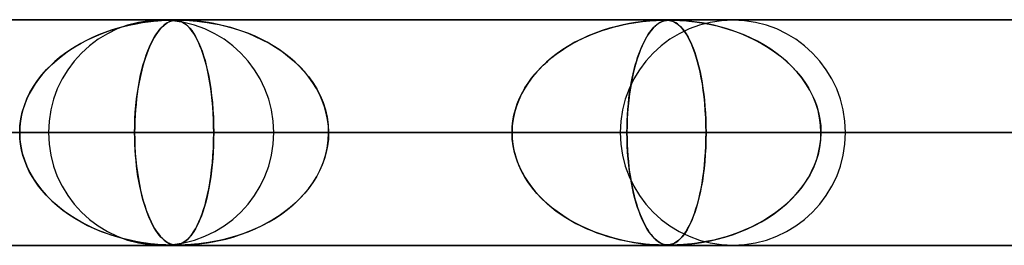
# Model space of a CAD drawing. Header units: millimetres. Extents: x -625 to 625, y -732 to 732.
# Tile 23 of 31: x 146 to 189, y 721 to 732. Entities that reach past the tile are written whole.
import ezdxf

# ---------------------------------------------------------------- set-up
doc = ezdxf.new("R2010")
doc.units = ezdxf.units.MM
doc.layers.add('HIDDEN', color=7, linetype='Continuous')
doc.layers.add('THICK', color=7, linetype='Continuous')

msp = doc.modelspace()

# ---------------------------------------------------------------- linework, layer by layer
at = {"layer": 'HIDDEN'}
for p, q in [((431.662, 731.49), (0, 731.49)), ((0, 731.49), (431.662, 731.49)), ((414.007, 731.48), (0.316, 731.48)), ((151.065, 731.359), (150.829, 731.317)), ((150.841, 731.319), (151.121, 731.368)), ((151.282, 731.392), (151.065, 731.359)), ((151.121, 731.368), (151.377, 731.405)), ((151.479, 731.418), (151.282, 731.392)), ((151.377, 731.405), (151.605, 731.432)), ((151.655, 731.437), (151.479, 731.418)), ((151.605, 731.432), (151.804, 731.451)), ((151.809, 731.451), (151.655, 731.437)), ((151.804, 731.451), (151.973, 731.463)), ((151.941, 731.461), (151.809, 731.451)), ((152.056, 731.468), (151.941, 731.461)), ((151.973, 731.463), (152.118, 731.471)), ((152.155, 731.473), (152.056, 731.468)), ((152.118, 731.471), (152.241, 731.477)), ((152.24, 731.477), (152.155, 731.473)), ((152.223, 731.359), (152.158, 731.317)), ((152.161, 731.319), (152.239, 731.368)), ((152.284, 731.392), (152.223, 731.359)), ((152.239, 731.368), (152.311, 731.405)), ((152.312, 731.479), (152.24, 731.477)), ((152.241, 731.477), (152.343, 731.479)), ((152.341, 731.418), (152.284, 731.392)), ((152.311, 731.405), (152.379, 731.432)), ((152.373, 731.48), (152.312, 731.479)), ((152.394, 731.437), (152.341, 731.418)), ((152.343, 731.479), (152.427, 731.48)), ((152.427, 731.48), (152.373, 731.48)), ((152.379, 731.432), (152.441, 731.451)), ((152.442, 731.451), (152.394, 731.437)), ((152.475, 731.48), (152.427, 731.48)), ((152.427, 731.48), (152.497, 731.479)), ((152.441, 731.451), (152.498, 731.463)), ((152.487, 731.461), (152.442, 731.451)), ((152.519, 731.479), (152.475, 731.48)), ((152.53, 731.468), (152.487, 731.461)), ((152.497, 731.479), (152.56, 731.477)), ((152.498, 731.463), (152.556, 731.471)), ((152.56, 731.477), (152.519, 731.479)), ((152.572, 731.473), (152.53, 731.468)), ((152.556, 731.471), (152.615, 731.477)), ((152.602, 731.473), (152.56, 731.477)), ((152.56, 731.477), (152.62, 731.471)), ((152.614, 731.477), (152.572, 731.473)), ((152.647, 731.468), (152.602, 731.473)), ((152.656, 731.479), (152.614, 731.477)), ((152.615, 731.477), (152.678, 731.479)), ((152.62, 731.471), (152.678, 731.463)), ((152.698, 731.459), (152.647, 731.468)), ((152.7, 731.48), (152.656, 731.479)), ((152.678, 731.479), (152.749, 731.48)), ((152.678, 731.463), (152.733, 731.451)), ((152.753, 731.445), (152.698, 731.459)), ((152.748, 731.48), (152.7, 731.48)), ((152.733, 731.451), (152.788, 731.434)), ((152.802, 731.48), (152.748, 731.48)), ((152.749, 731.48), (152.831, 731.479)), ((152.811, 731.426), (152.753, 731.445)), ((152.788, 731.434), (152.848, 731.411)), ((152.863, 731.479), (152.802, 731.48)), ((152.871, 731.4), (152.811, 731.426)), ((152.831, 731.479), (152.932, 731.477)), ((152.848, 731.411), (152.913, 731.378)), ((152.932, 731.477), (152.863, 731.479)), ((152.933, 731.367), (152.871, 731.4)), ((152.913, 731.378), (152.983, 731.335)), ((152.932, 731.477), (153.059, 731.471)), ((153.017, 731.473), (152.932, 731.477)), ((152.996, 731.326), (152.933, 731.367)), ((153.125, 731.468), (153.017, 731.473)), ((153.059, 731.471), (153.208, 731.463)), ((153.265, 731.459), (153.125, 731.468)), ((153.208, 731.463), (153.37, 731.451)), ((153.433, 731.445), (153.265, 731.459)), ((153.37, 731.451), (153.545, 731.434)), ((153.622, 731.426), (153.433, 731.445)), ((153.545, 731.434), (153.75, 731.411)), ((153.83, 731.4), (153.622, 731.426)), ((153.75, 731.411), (153.983, 731.378)), ((154.053, 731.367), (153.83, 731.4)), ((153.983, 731.378), (154.241, 731.335)), ((154.289, 731.326), (154.053, 731.367)), ((172.678, 731.326), (172.889, 731.363)), ((172.959, 731.374), (172.7, 731.33)), ((172.889, 731.363), (173.085, 731.393)), ((173.195, 731.408), (172.959, 731.374)), ((173.085, 731.393), (173.266, 731.416)), ((173.405, 731.432), (173.195, 731.408)), ((173.266, 731.416), (173.433, 731.435)), ((173.585, 731.449), (173.405, 731.432)), ((173.433, 731.435), (173.59, 731.45)), ((173.74, 731.461), (173.585, 731.449)), ((173.59, 731.45), (173.737, 731.461)), ((173.737, 731.461), (173.87, 731.469)), ((173.872, 731.469), (173.74, 731.461)), ((173.87, 731.469), (173.986, 731.475)), ((173.984, 731.475), (173.872, 731.469)), ((173.971, 731.326), (174.029, 731.363)), ((174.049, 731.374), (173.977, 731.33)), ((174.078, 731.478), (173.984, 731.475)), ((173.986, 731.475), (174.081, 731.478)), ((174.029, 731.363), (174.084, 731.393)), ((174.116, 731.408), (174.049, 731.374)), ((174.157, 731.479), (174.078, 731.478)), ((174.081, 731.478), (174.16, 731.48)), ((174.084, 731.393), (174.136, 731.416)), ((174.177, 731.432), (174.116, 731.408)), ((174.136, 731.416), (174.186, 731.435)), ((174.225, 731.48), (174.157, 731.479)), ((174.16, 731.48), (174.226, 731.48)), ((174.234, 731.449), (174.177, 731.432)), ((174.186, 731.435), (174.235, 731.45)), ((174.286, 731.48), (174.225, 731.48)), ((174.226, 731.48), (174.229, 731.48)), ((174.229, 731.48), (174.233, 731.48)), ((174.233, 731.48), (174.236, 731.48)), ((174.286, 731.461), (174.234, 731.449)), ((174.235, 731.45), (174.285, 731.461)), ((174.236, 731.48), (174.24, 731.48)), ((174.24, 731.48), (174.243, 731.48)), ((174.243, 731.48), (174.247, 731.48)), ((174.25, 731.48), (174.305, 731.479)), ((174.285, 731.461), (174.335, 731.469)), ((174.342, 731.478), (174.286, 731.48)), ((174.336, 731.469), (174.286, 731.461)), ((174.305, 731.479), (174.356, 731.477)), ((174.335, 731.469), (174.386, 731.475)), ((174.385, 731.475), (174.336, 731.469)), ((174.396, 731.474), (174.342, 731.478)), ((174.356, 731.477), (174.408, 731.473)), ((174.434, 731.478), (174.385, 731.475)), ((174.386, 731.475), (174.436, 731.478)), ((174.449, 731.467), (174.396, 731.474)), ((174.408, 731.473), (174.466, 731.465)), ((174.487, 731.479), (174.434, 731.478)), ((174.436, 731.478), (174.489, 731.48)), ((174.503, 731.458), (174.449, 731.467)), ((174.466, 731.465), (174.532, 731.451)), ((174.546, 731.48), (174.487, 731.479)), ((174.489, 731.48), (174.547, 731.48)), ((174.56, 731.443), (174.503, 731.458)), ((174.532, 731.451), (174.605, 731.428)), ((174.617, 731.48), (174.546, 731.48)), ((174.547, 731.48), (174.614, 731.479)), ((174.619, 731.422), (174.56, 731.443)), ((174.605, 731.428), (174.684, 731.393)), ((174.614, 731.479), (174.693, 731.478)), ((174.702, 731.478), (174.617, 731.48)), ((174.683, 731.393), (174.619, 731.422)), ((174.749, 731.356), (174.683, 731.393)), ((174.684, 731.393), (174.768, 731.345)), ((174.693, 731.478), (174.79, 731.474)), ((174.806, 731.474), (174.702, 731.478)), ((174.817, 731.31), (174.749, 731.356)), ((174.79, 731.474), (174.921, 731.468)), ((174.931, 731.467), (174.806, 731.474)), ((174.921, 731.468), (175.098, 731.456)), ((175.082, 731.458), (174.931, 731.467)), ((175.257, 731.443), (175.082, 731.458)), ((175.098, 731.456), (175.323, 731.436)), ((175.456, 731.422), (175.257, 731.443)), ((175.323, 731.436), (175.589, 731.406)), ((175.678, 731.393), (175.456, 731.422)), ((175.589, 731.406), (175.89, 731.361)), ((175.919, 731.356), (175.678, 731.393)), ((175.89, 731.361), (176.221, 731.3)), ((176.171, 731.31), (175.919, 731.356)), ((149.459, 730.936), (149.182, 730.827)), ((149.289, 730.87), (149.597, 730.985)), ((149.744, 731.035), (149.459, 730.936)), ((149.597, 730.985), (149.909, 731.088)), ((150.031, 731.124), (149.744, 731.035)), ((149.909, 731.088), (150.226, 731.178)), ((150.311, 731.201), (150.031, 731.124)), ((150.226, 731.178), (150.541, 731.256)), ((150.578, 731.264), (150.311, 731.201)), ((150.541, 731.256), (150.841, 731.319)), ((150.829, 731.317), (150.578, 731.264)), ((151.789, 730.936), (151.715, 730.827)), ((151.744, 730.87), (151.826, 730.985)), ((151.865, 731.035), (151.789, 730.936)), ((151.826, 730.985), (151.91, 731.088)), ((151.942, 731.124), (151.865, 731.035)), ((151.91, 731.088), (151.995, 731.178)), ((152.018, 731.201), (151.942, 731.124)), ((151.995, 731.178), (152.08, 731.256)), ((152.09, 731.264), (152.018, 731.201)), ((152.08, 731.256), (152.161, 731.319)), ((152.158, 731.317), (152.09, 731.264)), ((152.983, 731.335), (153.058, 731.279)), ((153.061, 731.277), (152.996, 731.326)), ((153.058, 731.279), (153.137, 731.209)), ((153.127, 731.218), (153.061, 731.277)), ((153.194, 731.149), (153.127, 731.218)), ((153.137, 731.209), (153.219, 731.121)), ((153.262, 731.07), (153.194, 731.149)), ((153.219, 731.121), (153.304, 731.016)), ((153.33, 730.98), (153.262, 731.07)), ((153.304, 731.016), (153.389, 730.894)), ((153.399, 730.879), (153.33, 730.98)), ((154.241, 731.335), (154.521, 731.279)), ((154.533, 731.277), (154.289, 731.326)), ((154.521, 731.279), (154.821, 731.209)), ((154.784, 731.218), (154.533, 731.277)), ((155.041, 731.149), (154.784, 731.218)), ((154.821, 731.209), (155.138, 731.121)), ((155.303, 731.07), (155.041, 731.149)), ((155.138, 731.121), (155.469, 731.016)), ((155.569, 730.98), (155.303, 731.07)), ((155.469, 731.016), (155.799, 730.894)), ((155.838, 730.879), (155.569, 730.98)), ((171.011, 730.839), (171.248, 730.931)), ((171.488, 731.016), (171.171, 730.902)), ((171.248, 730.931), (171.487, 731.016)), ((171.487, 731.016), (171.729, 731.094)), ((171.809, 731.118), (171.488, 731.016)), ((171.729, 731.094), (171.973, 731.164)), ((172.122, 731.204), (171.809, 731.118)), ((171.973, 731.164), (172.216, 731.227)), ((172.42, 731.274), (172.122, 731.204)), ((172.216, 731.227), (172.454, 731.281)), ((172.7, 731.33), (172.42, 731.274)), ((172.454, 731.281), (172.678, 731.326)), ((173.523, 730.839), (173.586, 730.931)), ((173.65, 731.016), (173.566, 730.902)), ((173.586, 730.931), (173.65, 731.016)), ((173.736, 731.118), (173.65, 731.016)), ((173.65, 731.016), (173.714, 731.094)), ((173.714, 731.094), (173.78, 731.164)), ((173.82, 731.204), (173.736, 731.118)), ((173.78, 731.164), (173.845, 731.227)), ((173.9, 731.274), (173.82, 731.204)), ((173.845, 731.227), (173.91, 731.281)), ((173.977, 731.33), (173.9, 731.274)), ((173.91, 731.281), (173.971, 731.326)), ((174.768, 731.345), (174.857, 731.279)), ((174.887, 731.254), (174.817, 731.31)), ((174.857, 731.279), (174.949, 731.196)), ((174.957, 731.188), (174.887, 731.254)), ((174.949, 731.196), (175.038, 731.099)), ((175.027, 731.111), (174.957, 731.188)), ((175.099, 731.023), (175.027, 731.111)), ((175.038, 731.099), (175.124, 730.989)), ((175.17, 730.923), (175.099, 731.023)), ((175.124, 730.989), (175.208, 730.865)), ((175.242, 730.809), (175.17, 730.923)), ((176.431, 731.254), (176.171, 731.31)), ((176.221, 731.3), (176.571, 731.221)), ((176.698, 731.188), (176.431, 731.254)), ((176.571, 731.221), (176.919, 731.127)), ((176.97, 731.111), (176.698, 731.188)), ((176.919, 731.127), (177.26, 731.018)), ((177.246, 731.023), (176.97, 731.111)), ((177.525, 730.923), (177.246, 731.023)), ((177.26, 731.018), (177.594, 730.896)), ((177.806, 730.809), (177.525, 730.923)), ((148.648, 730.582), (148.392, 730.447)), ((148.403, 730.453), (148.691, 730.604)), ((148.911, 730.709), (148.648, 730.582)), ((148.691, 730.604), (148.987, 730.743)), ((149.182, 730.827), (148.911, 730.709)), ((148.987, 730.743), (149.289, 730.87)), ((151.572, 730.582), (151.504, 730.447)), ((151.507, 730.453), (151.584, 730.604)), ((151.643, 730.709), (151.572, 730.582)), ((151.584, 730.604), (151.663, 730.743)), ((151.715, 730.827), (151.643, 730.709)), ((151.663, 730.743), (151.744, 730.87)), ((153.389, 730.894), (153.47, 730.76)), ((153.468, 730.765), (153.399, 730.879)), ((153.536, 730.638), (153.468, 730.765)), ((153.47, 730.76), (153.549, 730.612)), ((153.604, 730.497), (153.536, 730.638)), ((153.549, 730.612), (153.624, 730.453)), ((153.671, 730.344), (153.604, 730.497)), ((155.799, 730.894), (156.119, 730.76)), ((156.108, 730.765), (155.838, 730.879)), ((156.379, 730.638), (156.108, 730.765)), ((156.119, 730.76), (156.43, 730.612)), ((156.648, 730.497), (156.379, 730.638)), ((156.43, 730.612), (156.729, 730.453)), ((156.913, 730.344), (156.648, 730.497)), ((170.281, 730.495), (170.005, 730.338)), ((170.095, 730.391), (170.318, 730.515)), ((170.568, 730.641), (170.281, 730.495)), ((170.318, 730.515), (170.545, 730.63)), ((170.545, 730.63), (170.776, 730.738)), ((170.865, 730.777), (170.568, 730.641)), ((170.776, 730.738), (171.011, 730.839)), ((171.171, 730.902), (170.865, 730.777)), ((173.329, 730.495), (173.255, 730.338)), ((173.279, 730.391), (173.338, 730.515)), ((173.405, 730.641), (173.329, 730.495)), ((173.338, 730.515), (173.399, 730.63)), ((173.399, 730.63), (173.46, 730.738)), ((173.484, 730.777), (173.405, 730.641)), ((173.46, 730.738), (173.523, 730.839)), ((173.566, 730.902), (173.484, 730.777)), ((175.208, 730.865), (175.289, 730.727)), ((175.313, 730.682), (175.242, 730.809)), ((175.289, 730.727), (175.367, 730.576)), ((175.384, 730.541), (175.313, 730.682)), ((175.367, 730.576), (175.443, 730.412)), ((175.454, 730.386), (175.384, 730.541)), ((177.594, 730.896), (177.919, 730.76)), ((178.087, 730.682), (177.806, 730.809)), ((177.919, 730.76), (178.235, 730.61)), ((178.368, 730.541), (178.087, 730.682)), ((178.235, 730.61), (178.541, 730.446)), ((178.645, 730.386), (178.368, 730.541)), ((147.591, 729.926), (147.852, 730.114)), ((147.904, 730.149), (147.674, 729.987)), ((147.852, 730.114), (148.123, 730.29)), ((148.144, 730.302), (147.904, 730.149)), ((148.123, 730.29), (148.403, 730.453)), ((148.392, 730.447), (148.144, 730.302)), ((151.289, 729.926), (151.359, 730.114)), ((151.373, 730.149), (151.312, 729.987)), ((151.359, 730.114), (151.432, 730.29)), ((151.438, 730.302), (151.373, 730.149)), ((151.432, 730.29), (151.507, 730.453)), ((151.504, 730.447), (151.438, 730.302)), ((153.624, 730.453), (153.696, 730.28)), ((153.735, 730.179), (153.671, 730.344)), ((153.696, 730.28), (153.765, 730.096)), ((153.797, 730.002), (153.735, 730.179)), ((153.765, 730.096), (153.831, 729.899)), ((156.729, 730.453), (157.017, 730.28)), ((157.171, 730.179), (156.913, 730.344)), ((157.017, 730.28), (157.292, 730.096)), ((157.42, 730.002), (157.171, 730.179)), ((157.292, 730.096), (157.554, 729.899)), ((169.454, 729.971), (169.663, 730.12)), ((169.74, 730.172), (169.487, 729.996)), ((169.663, 730.12), (169.876, 730.26)), ((170.005, 730.338), (169.74, 730.172)), ((169.876, 730.26), (170.095, 730.391)), ((173.108, 729.971), (173.164, 730.12)), ((173.185, 730.172), (173.117, 729.996)), ((173.164, 730.12), (173.221, 730.259)), ((173.255, 730.338), (173.185, 730.172)), ((173.221, 730.259), (173.279, 730.391)), ((175.443, 730.412), (175.516, 730.234)), ((175.522, 730.217), (175.454, 730.386)), ((175.516, 730.234), (175.585, 730.043)), ((175.588, 730.035), (175.522, 730.217)), ((178.541, 730.446), (178.836, 730.269)), ((178.916, 730.217), (178.645, 730.386)), ((178.836, 730.269), (179.118, 730.078)), ((179.179, 730.035), (178.916, 730.217)), ((179.118, 730.078), (179.385, 729.876)), ((147.243, 729.64), (147.044, 729.455)), ((147.102, 729.511), (147.341, 729.725)), ((147.453, 729.818), (147.243, 729.64)), ((147.341, 729.725), (147.591, 729.926)), ((147.674, 729.987), (147.453, 729.818)), ((151.196, 729.64), (151.143, 729.455)), ((151.158, 729.511), (151.222, 729.725)), ((151.253, 729.818), (151.196, 729.64)), ((151.222, 729.725), (151.289, 729.926)), ((151.312, 729.987), (151.253, 729.818)), ((153.857, 729.814), (153.797, 730.002)), ((153.831, 729.899), (153.893, 729.691)), ((153.914, 729.614), (153.857, 729.814)), ((153.893, 729.691), (153.951, 729.469)), ((153.967, 729.403), (153.914, 729.614)), ((157.66, 729.814), (157.42, 730.002)), ((157.554, 729.899), (157.803, 729.691)), ((157.888, 729.614), (157.66, 729.814)), ((157.803, 729.691), (158.04, 729.469)), ((158.105, 729.403), (157.888, 729.614)), ((169.017, 729.614), (168.799, 729.408)), ((168.868, 729.475), (169.056, 729.649)), ((169.246, 729.81), (169.017, 729.614)), ((169.056, 729.649), (169.252, 729.815)), ((169.487, 729.996), (169.246, 729.81)), ((169.252, 729.815), (169.454, 729.971)), ((172.991, 729.615), (172.933, 729.408)), ((172.951, 729.475), (173.002, 729.649)), ((173.053, 729.81), (172.991, 729.615)), ((173.002, 729.649), (173.054, 729.815)), ((173.117, 729.996), (173.053, 729.81)), ((173.054, 729.815), (173.108, 729.971)), ((175.585, 730.043), (175.651, 729.842)), ((175.652, 729.838), (175.588, 730.035)), ((175.651, 729.842), (175.712, 729.631)), ((175.713, 729.628), (175.652, 729.838)), ((175.712, 729.631), (175.769, 729.411)), ((175.77, 729.404), (175.713, 729.628)), ((179.433, 729.838), (179.179, 730.035)), ((179.385, 729.876), (179.636, 729.664)), ((179.676, 729.628), (179.433, 729.838)), ((179.636, 729.664), (179.869, 729.443)), ((179.907, 729.404), (179.676, 729.628)), ((146.667, 729.047), (146.877, 729.285)), ((146.856, 729.263), (146.681, 729.065)), ((147.044, 729.455), (146.856, 729.263)), ((146.877, 729.285), (147.102, 729.511)), ((151.041, 729.047), (151.098, 729.285)), ((151.092, 729.263), (151.045, 729.065)), ((151.143, 729.455), (151.092, 729.263)), ((151.098, 729.285), (151.158, 729.511)), ((153.951, 729.469), (154.007, 729.232)), ((154.018, 729.181), (153.967, 729.403)), ((154.007, 729.232), (154.058, 728.981)), ((154.065, 728.948), (154.018, 729.181)), ((158.04, 729.469), (158.263, 729.232)), ((158.308, 729.181), (158.105, 729.403)), ((158.263, 729.232), (158.472, 728.981)), ((158.498, 728.948), (158.308, 729.181)), ((168.594, 729.19), (168.401, 728.96)), ((168.515, 729.099), (168.687, 729.292)), ((168.799, 729.408), (168.594, 729.19)), ((168.687, 729.292), (168.868, 729.475)), ((172.878, 729.19), (172.826, 728.96)), ((172.857, 729.099), (172.903, 729.292)), ((172.933, 729.408), (172.878, 729.19)), ((172.903, 729.292), (172.951, 729.475)), ((175.769, 729.411), (175.821, 729.183)), ((175.824, 729.167), (175.77, 729.404)), ((175.821, 729.183), (175.869, 728.947)), ((179.869, 729.443), (180.084, 729.213)), ((180.124, 729.167), (179.907, 729.404)), ((180.084, 729.213), (180.281, 728.975)), ((146.297, 728.535), (146.473, 728.796)), ((146.519, 728.86), (146.37, 728.65)), ((146.473, 728.796), (146.667, 729.047)), ((146.681, 729.065), (146.519, 728.86)), ((150.941, 728.535), (150.989, 728.796)), ((151.001, 728.86), (150.961, 728.65)), ((150.989, 728.796), (151.041, 729.047)), ((151.045, 729.065), (151.001, 728.86)), ((154.058, 728.981), (154.106, 728.715)), ((154.108, 728.704), (154.065, 728.948)), ((158.472, 728.981), (158.664, 728.715)), ((158.672, 728.704), (158.498, 728.948)), ((168.201, 728.689), (168.353, 728.898)), ((168.401, 728.96), (168.222, 728.72)), ((168.353, 728.898), (168.515, 729.099)), ((172.773, 728.689), (172.813, 728.898)), ((172.826, 728.96), (172.778, 728.72)), ((172.813, 728.898), (172.857, 729.099)), ((175.875, 728.915), (175.824, 729.167)), ((175.869, 728.947), (175.912, 728.704)), ((175.921, 728.65), (175.875, 728.915)), ((180.326, 728.915), (180.124, 729.167)), ((180.281, 728.975), (180.459, 728.729)), ((180.512, 728.65), (180.326, 728.915)), ((146.234, 728.433), (146.112, 728.211)), ((146.14, 728.264), (146.297, 728.535)), ((146.37, 728.65), (146.234, 728.433)), ((150.924, 728.433), (150.891, 728.211)), ((150.899, 728.264), (150.941, 728.535)), ((150.961, 728.65), (150.924, 728.433)), ((154.106, 728.715), (154.149, 728.434)), ((154.146, 728.451), (154.108, 728.704)), ((154.181, 728.188), (154.146, 728.451)), ((154.149, 728.434), (154.186, 728.138)), ((158.664, 728.715), (158.839, 728.434)), ((158.829, 728.451), (158.672, 728.704)), ((158.968, 728.188), (158.829, 728.451)), ((158.839, 728.434), (158.992, 728.138)), ((168.06, 728.468), (167.915, 728.206)), ((167.935, 728.245), (168.062, 728.471)), ((168.222, 728.72), (168.06, 728.468)), ((168.062, 728.471), (168.201, 728.689)), ((172.735, 728.468), (172.696, 728.206)), ((172.701, 728.245), (172.735, 728.471)), ((172.778, 728.72), (172.735, 728.468)), ((172.735, 728.471), (172.773, 728.689)), ((175.912, 728.704), (175.95, 728.452)), ((175.962, 728.371), (175.921, 728.65)), ((175.95, 728.452), (175.985, 728.192)), ((175.998, 728.08), (175.962, 728.371)), ((180.459, 728.729), (180.619, 728.475)), ((180.678, 728.371), (180.512, 728.65)), ((180.619, 728.475), (180.761, 728.212)), ((180.824, 728.08), (180.678, 728.371)), ((145.891, 727.694), (146.004, 727.983)), ((146.003, 727.983), (145.91, 727.748)), ((146.112, 728.211), (146.003, 727.983)), ((146.004, 727.983), (146.14, 728.264)), ((150.831, 727.694), (150.862, 727.983)), ((150.862, 727.983), (150.837, 727.748)), ((150.862, 727.983), (150.899, 728.264)), ((150.891, 728.211), (150.862, 727.983)), ((154.21, 727.917), (154.181, 728.188)), ((154.186, 728.138), (154.219, 727.829)), ((154.235, 727.639), (154.21, 727.917)), ((159.089, 727.917), (158.968, 728.188)), ((158.992, 728.138), (159.123, 727.829)), ((159.189, 727.639), (159.089, 727.917)), ((167.789, 727.936), (167.684, 727.658)), ((167.724, 727.771), (167.822, 728.012)), ((167.915, 728.206), (167.789, 727.936)), ((167.822, 728.012), (167.935, 728.245)), ((172.662, 727.936), (172.634, 727.658)), ((172.645, 727.771), (172.671, 728.012)), ((172.696, 728.206), (172.662, 727.936)), ((172.671, 728.012), (172.701, 728.245)), ((175.985, 728.192), (176.014, 727.923)), ((176.028, 727.777), (175.998, 728.08)), ((176.014, 727.923), (176.039, 727.647)), ((180.761, 728.212), (180.884, 727.94)), ((180.947, 727.777), (180.824, 728.08)), ((180.884, 727.94), (180.987, 727.661)), ((145.831, 727.507), (145.769, 727.26)), ((145.801, 727.397), (145.891, 727.694)), ((145.91, 727.748), (145.831, 727.507)), ((150.815, 727.507), (150.798, 727.26)), ((150.807, 727.397), (150.831, 727.694)), ((150.837, 727.748), (150.815, 727.507)), ((154.219, 727.829), (154.244, 727.507)), ((154.254, 727.356), (154.235, 727.639)), ((154.244, 727.507), (154.263, 727.173)), ((159.123, 727.829), (159.228, 727.507)), ((159.267, 727.356), (159.189, 727.639)), ((159.228, 727.507), (159.306, 727.173)), ((167.577, 727.269), (167.642, 727.522)), ((167.684, 727.658), (167.601, 727.373)), ((167.642, 727.522), (167.724, 727.771)), ((172.605, 727.269), (172.622, 727.522)), ((172.634, 727.658), (172.611, 727.373)), ((172.622, 727.522), (172.645, 727.771)), ((176.052, 727.465), (176.028, 727.777)), ((176.039, 727.647), (176.059, 727.364)), ((176.07, 727.146), (176.052, 727.465)), ((181.045, 727.465), (180.947, 727.777)), ((180.987, 727.661), (181.068, 727.375)), ((181.117, 727.146), (181.045, 727.465)), ((145.723, 727.006), (145.695, 726.749)), ((145.698, 726.793), (145.737, 727.096)), ((145.769, 727.26), (145.723, 727.006)), ((145.737, 727.096), (145.801, 727.397)), ((150.786, 727.006), (150.778, 726.749)), ((150.779, 726.793), (150.79, 727.096)), ((150.798, 727.26), (150.786, 727.006)), ((150.79, 727.096), (150.807, 727.397)), ((154.268, 727.07), (154.254, 727.356)), ((154.263, 727.173), (154.275, 726.833)), ((154.276, 726.781), (154.268, 727.07)), ((159.324, 727.07), (159.267, 727.356)), ((159.306, 727.173), (159.353, 726.833)), ((159.358, 726.781), (159.324, 727.07)), ((167.501, 726.752), (167.53, 727.012)), ((167.541, 727.082), (167.504, 726.787)), ((167.53, 727.012), (167.577, 727.269)), ((167.601, 727.373), (167.541, 727.082)), ((172.595, 727.082), (172.585, 726.787)), ((172.585, 726.752), (172.592, 727.012)), ((172.592, 727.012), (172.605, 727.269)), ((172.611, 727.373), (172.595, 727.082)), ((176.059, 727.364), (176.073, 727.076)), ((176.081, 726.82), (176.07, 727.146)), ((176.073, 727.076), (176.082, 726.784)), ((181.068, 727.375), (181.127, 727.083)), ((181.16, 726.82), (181.117, 727.146)), ((181.127, 727.083), (181.163, 726.788)), ((145.685, 726.49), (145.698, 726.793)), ((145.695, 726.749), (145.685, 726.49)), ((150.776, 726.49), (150.779, 726.793)), ((150.778, 726.749), (150.776, 726.49)), ((154.275, 726.833), (154.279, 726.49)), ((154.279, 726.49), (154.276, 726.781)), ((159.353, 726.833), (159.369, 726.49)), ((159.369, 726.49), (159.358, 726.781)), ((167.504, 726.787), (167.492, 726.49)), ((167.492, 726.49), (167.501, 726.752)), ((172.585, 726.787), (172.582, 726.49)), ((172.582, 726.49), (172.585, 726.752)), ((176.084, 726.49), (176.081, 726.82)), ((176.082, 726.784), (176.084, 726.49)), ((181.175, 726.49), (181.16, 726.82)), ((181.163, 726.788), (181.175, 726.49)), ((5, 726.49), (154.279, 726.49)), ((154.279, 726.49), (5, 726.49)), ((5, 726.49), (176.084, 726.49)), ((167.492, 726.49), (5, 726.49)), ((176.084, 726.49), (5, 726.49)), ((5, 726.49), (167.492, 726.49)), ((5, 726.49), (197.888, 726.49)), ((189.296, 726.49), (5, 726.49)), ((197.888, 726.49), (5, 726.49)), ((5, 726.49), (189.296, 726.49)), ((5, 726.49), (219.691, 726.49)), ((211.099, 726.49), (5, 726.49)), ((219.691, 726.49), (5, 726.49)), ((5, 726.49), (211.099, 726.49)), ((5, 726.49), (241.493, 726.49)), ((232.902, 726.49), (5, 726.49)), ((241.493, 726.49), (5, 726.49)), ((5, 726.49), (232.902, 726.49)), ((5, 726.49), (263.295, 726.49)), ((254.703, 726.49), (5, 726.49)), ((263.295, 726.49), (5, 726.49)), ((5, 726.49), (254.703, 726.49)), ((5, 726.49), (285.095, 726.49)), ((276.504, 726.49), (5, 726.49)), ((285.095, 726.49), (5, 726.49)), ((5, 726.49), (276.504, 726.49)), ((5, 726.49), (306.896, 726.49)), ((298.305, 726.49), (5, 726.49)), ((306.896, 726.49), (5, 726.49)), ((5, 726.49), (298.305, 726.49)), ((5, 726.49), (328.696, 726.49)), ((320.105, 726.49), (5, 726.49)), ((328.696, 726.49), (5, 726.49)), ((5, 726.49), (320.105, 726.49)), ((5, 726.49), (350.496, 726.49)), ((341.905, 726.49), (5, 726.49)), ((350.496, 726.49), (5, 726.49)), ((5, 726.49), (341.905, 726.49)), ((5, 726.49), (372.296, 726.49)), ((363.705, 726.49), (5, 726.49)), ((372.296, 726.49), (5, 726.49)), ((5, 726.49), (363.705, 726.49)), ((5, 726.49), (394.096, 726.49)), ((385.505, 726.49), (5, 726.49)), ((394.096, 726.49), (5, 726.49)), ((5, 726.49), (385.505, 726.49)), ((5, 726.49), (415.895, 726.49)), ((407.305, 726.49), (5, 726.49)), ((415.895, 726.49), (5, 726.49)), ((5, 726.49), (407.305, 726.49)), ((146.96, 726.49), (128.967, 726.49)), ((128.967, 726.49), (146.96, 726.49)), ((156.94, 726.49), (137.561, 726.49)), ((156.94, 726.49), (137.561, 726.49)), ((150.776, 726.49), (137.561, 726.49)), ((137.561, 726.49), (150.776, 726.49)), ((145.695, 726.231), (145.685, 726.49)), ((145.685, 726.49), (145.698, 726.187)), ((145.723, 725.974), (145.695, 726.231)), ((145.698, 726.187), (145.737, 725.884)), ((150.776, 726.49), (150.779, 726.187)), ((172.285, 726.49), (150.776, 726.49)), ((150.778, 726.231), (150.776, 726.49)), ((150.776, 726.49), (172.285, 726.49)), ((150.786, 725.974), (150.778, 726.231)), ((150.779, 726.187), (150.79, 725.884)), ((154.263, 725.807), (154.275, 726.147)), ((154.276, 726.199), (154.268, 725.91)), ((154.275, 726.147), (154.279, 726.49)), ((154.279, 726.49), (154.276, 726.199)), ((154.279, 726.49), (167.492, 726.49)), ((167.492, 726.49), (154.279, 726.49)), ((159.306, 725.807), (159.353, 726.147)), ((159.358, 726.199), (159.324, 725.91)), ((159.353, 726.147), (159.369, 726.49)), ((159.369, 726.49), (159.358, 726.199)), ((182.265, 726.49), (159.369, 726.49)), ((182.265, 726.49), (159.369, 726.49)), ((172.582, 726.49), (159.369, 726.49)), ((159.369, 726.49), (172.582, 726.49)), ((167.504, 726.193), (167.492, 726.49)), ((167.492, 726.49), (167.501, 726.228)), ((167.501, 726.228), (167.53, 725.968)), ((167.541, 725.898), (167.504, 726.193)), ((172.582, 726.49), (172.585, 726.228)), ((197.61, 726.49), (172.582, 726.49)), ((172.585, 726.193), (172.582, 726.49)), ((172.582, 726.49), (197.61, 726.49)), ((172.585, 726.228), (172.592, 725.968)), ((172.595, 725.898), (172.585, 726.193)), ((176.081, 726.16), (176.07, 725.834)), ((176.073, 725.897), (176.081, 726.192)), ((176.084, 726.49), (176.081, 726.16)), ((176.081, 726.192), (176.084, 726.49)), ((176.084, 726.49), (189.296, 726.49)), ((189.296, 726.49), (176.084, 726.49)), ((181.16, 726.16), (181.117, 725.835)), ((181.127, 725.897), (181.163, 726.192)), ((181.175, 726.49), (181.16, 726.16)), ((181.163, 726.192), (181.175, 726.49)), ((207.59, 726.49), (181.175, 726.49)), ((207.59, 726.49), (181.175, 726.49)), ((194.386, 726.49), (181.175, 726.49)), ((181.175, 726.49), (194.386, 726.49)), ((145.769, 725.72), (145.723, 725.974)), ((145.737, 725.884), (145.801, 725.583)), ((145.831, 725.473), (145.769, 725.72)), ((150.798, 725.72), (150.786, 725.974)), ((150.79, 725.884), (150.807, 725.583)), ((150.815, 725.473), (150.798, 725.72)), ((154.244, 725.473), (154.263, 725.807)), ((154.268, 725.91), (154.254, 725.624)), ((159.228, 725.473), (159.306, 725.807)), ((159.324, 725.91), (159.267, 725.624)), ((167.53, 725.968), (167.577, 725.711)), ((167.601, 725.607), (167.541, 725.898)), ((167.577, 725.711), (167.642, 725.458)), ((172.592, 725.968), (172.605, 725.711)), ((172.611, 725.607), (172.595, 725.898)), ((172.605, 725.711), (172.622, 725.458)), ((176.07, 725.834), (176.052, 725.515)), ((176.058, 725.605), (176.073, 725.897)), ((181.117, 725.835), (181.045, 725.515)), ((181.068, 725.605), (181.127, 725.897)), ((145.801, 725.583), (145.891, 725.286)), ((145.91, 725.232), (145.831, 725.473)), ((145.891, 725.286), (146.004, 724.997)), ((150.807, 725.583), (150.831, 725.286)), ((150.837, 725.232), (150.815, 725.473)), ((150.831, 725.286), (150.862, 724.997)), ((154.235, 725.341), (154.21, 725.063)), ((154.219, 725.151), (154.244, 725.473)), ((154.254, 725.624), (154.235, 725.341)), ((159.189, 725.341), (159.089, 725.063)), ((159.123, 725.151), (159.228, 725.473)), ((159.267, 725.624), (159.189, 725.341)), ((167.684, 725.322), (167.601, 725.607)), ((167.642, 725.458), (167.724, 725.209)), ((167.789, 725.044), (167.684, 725.322)), ((172.634, 725.322), (172.611, 725.607)), ((172.622, 725.458), (172.645, 725.209)), ((172.662, 725.044), (172.634, 725.322)), ((176.013, 725.04), (176.038, 725.319)), ((176.052, 725.515), (176.028, 725.203)), ((176.038, 725.319), (176.058, 725.605)), ((180.884, 725.04), (180.987, 725.319)), ((181.045, 725.515), (180.947, 725.203)), ((180.987, 725.319), (181.068, 725.605)), ((146.003, 724.997), (145.91, 725.232)), ((146.112, 724.769), (146.003, 724.997)), ((146.004, 724.997), (146.14, 724.716)), ((150.862, 724.997), (150.837, 725.232)), ((150.862, 724.997), (150.899, 724.716)), ((150.891, 724.769), (150.862, 724.997)), ((154.149, 724.546), (154.186, 724.842)), ((154.21, 725.063), (154.181, 724.792)), ((154.186, 724.842), (154.219, 725.151)), ((158.839, 724.546), (158.992, 724.842)), ((159.089, 725.063), (158.968, 724.792)), ((158.992, 724.842), (159.123, 725.151)), ((167.724, 725.209), (167.822, 724.968)), ((167.915, 724.774), (167.789, 725.044)), ((167.822, 724.968), (167.935, 724.735)), ((172.645, 725.209), (172.671, 724.968)), ((172.696, 724.774), (172.662, 725.044)), ((172.671, 724.968), (172.701, 724.735)), ((175.998, 724.9), (175.962, 724.609)), ((175.982, 724.768), (176.013, 725.04)), ((176.028, 725.203), (175.998, 724.9)), ((180.824, 724.9), (180.678, 724.609)), ((180.761, 724.768), (180.884, 725.04)), ((180.947, 725.203), (180.824, 724.9)), ((146.234, 724.547), (146.112, 724.769)), ((146.14, 724.716), (146.297, 724.445)), ((146.37, 724.33), (146.234, 724.547)), ((146.297, 724.445), (146.473, 724.184)), ((150.924, 724.547), (150.891, 724.769)), ((150.899, 724.716), (150.941, 724.445)), ((150.961, 724.33), (150.924, 724.547)), ((150.941, 724.445), (150.989, 724.184)), ((154.106, 724.265), (154.149, 724.546)), ((154.146, 724.53), (154.108, 724.276)), ((154.181, 724.792), (154.146, 724.53)), ((158.664, 724.265), (158.839, 724.546)), ((158.829, 724.53), (158.672, 724.276)), ((158.968, 724.792), (158.829, 724.53)), ((168.06, 724.512), (167.915, 724.774)), ((167.935, 724.735), (168.062, 724.509)), ((168.222, 724.26), (168.06, 724.512)), ((168.062, 724.509), (168.201, 724.291)), ((172.735, 724.512), (172.696, 724.774)), ((172.701, 724.735), (172.735, 724.509)), ((172.778, 724.26), (172.735, 724.512)), ((172.735, 724.509), (172.773, 724.291)), ((175.908, 724.251), (175.947, 724.505)), ((175.962, 724.609), (175.921, 724.33)), ((175.947, 724.505), (175.982, 724.768)), ((180.459, 724.251), (180.619, 724.505)), ((180.678, 724.609), (180.512, 724.33)), ((180.619, 724.505), (180.761, 724.768)), ((146.519, 724.12), (146.37, 724.33)), ((146.473, 724.184), (146.667, 723.933)), ((146.681, 723.915), (146.519, 724.12)), ((151.001, 724.12), (150.961, 724.33)), ((150.989, 724.184), (151.041, 723.933)), ((151.045, 723.915), (151.001, 724.12)), ((154.007, 723.748), (154.058, 723.999)), ((154.065, 724.032), (154.018, 723.799)), ((154.058, 723.999), (154.106, 724.265)), ((154.108, 724.276), (154.065, 724.032)), ((158.263, 723.748), (158.472, 723.999)), ((158.498, 724.032), (158.308, 723.799)), ((158.472, 723.999), (158.664, 724.265)), ((158.672, 724.276), (158.498, 724.032)), ((168.201, 724.291), (168.353, 724.082)), ((168.401, 724.02), (168.222, 724.26)), ((168.353, 724.082), (168.515, 723.881)), ((168.594, 723.79), (168.401, 724.02)), ((172.773, 724.291), (172.813, 724.082)), ((172.826, 724.02), (172.778, 724.26)), ((172.813, 724.082), (172.857, 723.881)), ((172.878, 723.79), (172.826, 724.02)), ((175.814, 723.767), (175.863, 724.005)), ((175.875, 724.065), (175.824, 723.813)), ((175.863, 724.005), (175.908, 724.251)), ((175.921, 724.33), (175.875, 724.065)), ((180.084, 723.767), (180.281, 724.005)), ((180.326, 724.065), (180.124, 723.813)), ((180.281, 724.005), (180.459, 724.251)), ((180.512, 724.33), (180.326, 724.065)), ((146.667, 723.933), (146.877, 723.695)), ((146.856, 723.717), (146.681, 723.915)), ((147.044, 723.525), (146.856, 723.717)), ((146.877, 723.695), (147.102, 723.469)), ((147.243, 723.34), (147.044, 723.525)), ((151.041, 723.933), (151.098, 723.695)), ((151.092, 723.717), (151.045, 723.915)), ((151.143, 723.525), (151.092, 723.717)), ((151.098, 723.695), (151.158, 723.469)), ((151.196, 723.34), (151.143, 723.525)), ((153.893, 723.289), (153.951, 723.511)), ((153.967, 723.577), (153.914, 723.366)), ((153.951, 723.511), (154.007, 723.748)), ((154.018, 723.799), (153.967, 723.577)), ((157.803, 723.289), (158.04, 723.511)), ((158.105, 723.577), (157.888, 723.366)), ((158.04, 723.511), (158.263, 723.748)), ((158.308, 723.799), (158.105, 723.577)), ((168.515, 723.881), (168.687, 723.688)), ((168.799, 723.572), (168.594, 723.79)), ((168.687, 723.688), (168.868, 723.505)), ((169.017, 723.366), (168.799, 723.572)), ((168.868, 723.505), (169.056, 723.331)), ((172.857, 723.881), (172.903, 723.688)), ((172.933, 723.572), (172.878, 723.79)), ((172.903, 723.688), (172.951, 723.505)), ((172.991, 723.365), (172.933, 723.572)), ((172.951, 723.505), (173.002, 723.331)), ((175.703, 723.316), (175.761, 723.537)), ((175.77, 723.576), (175.713, 723.352)), ((175.761, 723.537), (175.814, 723.767)), ((175.824, 723.813), (175.77, 723.576)), ((179.636, 723.316), (179.869, 723.537)), ((179.907, 723.576), (179.676, 723.352)), ((179.869, 723.537), (180.084, 723.767)), ((180.124, 723.813), (179.907, 723.576)), ((147.102, 723.469), (147.341, 723.255)), ((147.453, 723.162), (147.243, 723.34)), ((147.341, 723.255), (147.591, 723.054)), ((147.674, 722.993), (147.453, 723.162)), ((151.158, 723.469), (151.222, 723.255)), ((151.253, 723.162), (151.196, 723.34)), ((151.222, 723.255), (151.289, 723.054)), ((151.312, 722.993), (151.253, 723.162)), ((153.765, 722.884), (153.831, 723.081)), ((153.857, 723.166), (153.797, 722.978)), ((153.831, 723.081), (153.893, 723.289)), ((153.914, 723.366), (153.857, 723.166)), ((157.292, 722.884), (157.554, 723.081)), ((157.66, 723.166), (157.42, 722.978)), ((157.554, 723.081), (157.803, 723.289)), ((157.888, 723.366), (157.66, 723.166)), ((169.246, 723.17), (169.017, 723.366)), ((169.056, 723.331), (169.252, 723.165)), ((169.487, 722.984), (169.246, 723.17)), ((169.252, 723.165), (169.454, 723.009)), ((173.053, 723.17), (172.991, 723.365)), ((173.002, 723.331), (173.054, 723.165)), ((173.117, 722.984), (173.053, 723.17)), ((173.054, 723.165), (173.108, 723.009)), ((175.573, 722.902), (175.64, 723.104)), ((175.652, 723.142), (175.588, 722.945)), ((175.64, 723.104), (175.703, 723.316)), ((175.713, 723.352), (175.652, 723.142)), ((179.118, 722.902), (179.385, 723.104)), ((179.433, 723.142), (179.179, 722.945)), ((179.385, 723.104), (179.636, 723.316)), ((179.676, 723.352), (179.433, 723.142)), ((147.591, 723.054), (147.852, 722.866)), ((147.904, 722.831), (147.674, 722.993)), ((147.852, 722.866), (148.123, 722.69)), ((148.144, 722.678), (147.904, 722.831)), ((148.123, 722.69), (148.403, 722.527)), ((148.392, 722.533), (148.144, 722.678)), ((151.289, 723.054), (151.359, 722.866)), ((151.373, 722.831), (151.312, 722.993)), ((151.359, 722.866), (151.432, 722.69)), ((151.438, 722.678), (151.373, 722.831)), ((151.432, 722.69), (151.507, 722.527)), ((151.504, 722.533), (151.438, 722.678)), ((153.671, 722.636), (153.604, 722.483)), ((153.624, 722.527), (153.696, 722.7)), ((153.735, 722.801), (153.671, 722.636)), ((153.696, 722.7), (153.765, 722.884)), ((153.797, 722.978), (153.735, 722.801)), ((156.913, 722.636), (156.648, 722.483)), ((156.729, 722.527), (157.017, 722.7)), ((157.171, 722.801), (156.913, 722.636)), ((157.017, 722.7), (157.292, 722.884)), ((157.42, 722.978), (157.171, 722.801)), ((169.454, 723.009), (169.663, 722.86)), ((169.74, 722.808), (169.487, 722.984)), ((169.663, 722.86), (169.876, 722.721)), ((170.005, 722.642), (169.74, 722.808)), ((169.876, 722.721), (170.095, 722.589)), ((170.281, 722.485), (170.005, 722.642)), ((173.108, 723.009), (173.164, 722.86)), ((173.185, 722.808), (173.117, 722.984)), ((173.164, 722.86), (173.221, 722.721)), ((173.255, 722.642), (173.185, 722.808)), ((173.221, 722.721), (173.279, 722.589)), ((173.329, 722.485), (173.255, 722.642)), ((175.428, 722.534), (175.502, 722.711)), ((175.522, 722.763), (175.454, 722.594)), ((175.502, 722.711), (175.573, 722.902)), ((175.588, 722.945), (175.522, 722.763)), ((178.541, 722.534), (178.836, 722.711)), ((178.916, 722.763), (178.645, 722.594)), ((178.836, 722.711), (179.118, 722.902)), ((179.179, 722.945), (178.916, 722.763)), ((148.648, 722.398), (148.392, 722.533)), ((148.403, 722.527), (148.691, 722.376)), ((148.911, 722.271), (148.648, 722.398)), ((148.691, 722.376), (148.987, 722.237)), ((149.182, 722.153), (148.911, 722.271)), ((148.987, 722.237), (149.289, 722.11)), ((151.572, 722.398), (151.504, 722.533)), ((151.507, 722.527), (151.584, 722.376)), ((151.643, 722.271), (151.572, 722.398)), ((151.584, 722.376), (151.663, 722.237)), ((151.715, 722.153), (151.643, 722.271)), ((151.663, 722.237), (151.744, 722.11)), ((153.389, 722.086), (153.47, 722.22)), ((153.468, 722.215), (153.399, 722.101)), ((153.536, 722.342), (153.468, 722.215)), ((153.47, 722.22), (153.549, 722.368)), ((153.604, 722.483), (153.536, 722.342)), ((153.549, 722.368), (153.624, 722.527)), ((155.799, 722.086), (156.119, 722.22)), ((156.108, 722.215), (155.838, 722.101)), ((156.379, 722.342), (156.108, 722.215)), ((156.119, 722.22), (156.43, 722.368)), ((156.648, 722.483), (156.379, 722.342)), ((156.43, 722.368), (156.729, 722.527)), ((170.095, 722.589), (170.318, 722.465)), ((170.568, 722.339), (170.281, 722.485)), ((170.318, 722.465), (170.545, 722.35)), ((170.545, 722.35), (170.776, 722.242)), ((170.865, 722.203), (170.568, 722.339)), ((170.776, 722.242), (171.011, 722.141)), ((171.171, 722.078), (170.865, 722.203)), ((173.279, 722.589), (173.338, 722.465)), ((173.405, 722.339), (173.329, 722.485)), ((173.338, 722.465), (173.399, 722.35)), ((173.399, 722.35), (173.46, 722.242)), ((173.484, 722.203), (173.405, 722.339)), ((173.46, 722.242), (173.523, 722.141)), ((173.566, 722.078), (173.484, 722.203)), ((175.188, 722.084), (175.271, 722.22)), ((175.313, 722.298), (175.242, 722.171)), ((175.271, 722.22), (175.351, 722.37)), ((175.384, 722.439), (175.313, 722.298)), ((175.351, 722.37), (175.428, 722.534)), ((175.454, 722.594), (175.384, 722.439)), ((177.594, 722.084), (177.919, 722.22)), ((178.087, 722.298), (177.806, 722.171)), ((177.919, 722.22), (178.235, 722.37)), ((178.368, 722.439), (178.087, 722.298)), ((178.235, 722.37), (178.541, 722.534)), ((178.645, 722.594), (178.368, 722.439)), ((149.459, 722.044), (149.182, 722.153)), ((149.289, 722.11), (149.597, 721.995)), ((149.744, 721.945), (149.459, 722.044)), ((149.597, 721.995), (149.909, 721.892)), ((150.031, 721.856), (149.744, 721.945)), ((149.909, 721.892), (150.226, 721.802)), ((150.311, 721.779), (150.031, 721.856)), ((150.226, 721.802), (150.541, 721.724)), ((150.578, 721.716), (150.311, 721.779)), ((151.789, 722.044), (151.715, 722.153)), ((151.744, 722.11), (151.826, 721.995)), ((151.865, 721.945), (151.789, 722.044)), ((151.826, 721.995), (151.91, 721.892)), ((151.942, 721.856), (151.865, 721.945)), ((151.91, 721.892), (151.995, 721.802)), ((152.018, 721.779), (151.942, 721.856)), ((151.995, 721.802), (152.08, 721.724)), ((152.09, 721.716), (152.018, 721.779)), ((153.058, 721.701), (153.137, 721.771)), ((153.127, 721.762), (153.061, 721.703)), ((153.194, 721.831), (153.127, 721.762)), ((153.137, 721.771), (153.219, 721.859)), ((153.262, 721.91), (153.194, 721.831)), ((153.219, 721.859), (153.304, 721.964)), ((153.33, 722), (153.262, 721.91)), ((153.304, 721.964), (153.389, 722.086)), ((153.399, 722.101), (153.33, 722)), ((154.521, 721.701), (154.821, 721.771)), ((154.784, 721.762), (154.533, 721.703)), ((155.041, 721.831), (154.784, 721.762)), ((154.821, 721.771), (155.138, 721.859)), ((155.303, 721.91), (155.041, 721.831)), ((155.138, 721.859), (155.469, 721.964)), ((155.569, 722), (155.303, 721.91)), ((155.469, 721.964), (155.799, 722.086)), ((155.838, 722.101), (155.569, 722)), ((171.011, 722.141), (171.248, 722.049)), ((171.488, 721.964), (171.171, 722.078)), ((171.248, 722.049), (171.487, 721.964)), ((171.487, 721.964), (171.729, 721.886)), ((171.809, 721.862), (171.488, 721.964)), ((171.729, 721.886), (171.973, 721.816)), ((172.122, 721.776), (171.809, 721.862)), ((171.973, 721.816), (172.216, 721.753)), ((172.42, 721.706), (172.122, 721.776)), ((173.523, 722.141), (173.586, 722.049)), ((173.65, 721.964), (173.566, 722.078)), ((173.586, 722.049), (173.65, 721.964)), ((173.65, 721.964), (173.714, 721.886)), ((173.736, 721.862), (173.65, 721.964)), ((173.714, 721.886), (173.78, 721.816)), ((173.82, 721.776), (173.736, 721.862)), ((173.78, 721.816), (173.845, 721.753)), ((173.9, 721.706), (173.82, 721.776)), ((174.831, 721.68), (174.923, 721.759)), ((174.957, 721.792), (174.887, 721.726)), ((174.923, 721.759), (175.014, 721.853)), ((175.027, 721.869), (174.957, 721.792)), ((175.014, 721.853), (175.102, 721.962)), ((175.099, 721.957), (175.027, 721.869)), ((175.17, 722.057), (175.099, 721.957)), ((175.102, 721.962), (175.188, 722.084)), ((175.242, 722.171), (175.17, 722.057)), ((176.221, 721.68), (176.571, 721.759)), ((176.698, 721.792), (176.431, 721.726)), ((176.571, 721.759), (176.919, 721.853)), ((176.97, 721.869), (176.698, 721.792)), ((176.919, 721.853), (177.26, 721.962)), ((177.246, 721.957), (176.97, 721.869)), ((177.525, 722.057), (177.246, 721.957)), ((177.26, 721.962), (177.594, 722.084)), ((177.806, 722.171), (177.525, 722.057)), ((0, 721.49), (431.662, 721.49)), ((431.662, 721.49), (0, 721.49)), ((0.316, 721.5), (152.427, 721.5)), ((0.316, 721.5), (174.225, 721.5)), ((0.316, 721.5), (196.024, 721.5)), ((0.316, 721.5), (217.822, 721.5)), ((0.316, 721.5), (239.62, 721.5)), ((0.316, 721.5), (261.419, 721.5)), ((0.316, 721.5), (283.217, 721.5)), ((0.316, 721.5), (305.015, 721.5)), ((0.316, 721.5), (326.813, 721.5)), ((0.316, 721.5), (348.612, 721.5)), ((0.316, 721.5), (370.41, 721.5)), ((0.316, 721.5), (392.208, 721.5)), ((0.316, 721.5), (414.007, 721.5)), ((0.331, 721.5), (414.007, 721.5)), ((150.541, 721.724), (150.841, 721.661)), ((150.829, 721.663), (150.578, 721.716)), ((151.065, 721.621), (150.829, 721.663)), ((150.841, 721.661), (151.121, 721.612)), ((151.282, 721.588), (151.065, 721.621)), ((151.121, 721.612), (151.377, 721.575)), ((151.479, 721.562), (151.282, 721.588)), ((151.377, 721.575), (151.605, 721.548)), ((151.655, 721.543), (151.479, 721.562)), ((151.605, 721.548), (151.804, 721.529)), ((151.809, 721.529), (151.655, 721.543)), ((151.804, 721.529), (151.973, 721.517)), ((151.941, 721.519), (151.809, 721.529)), ((152.056, 721.512), (151.941, 721.519)), ((151.973, 721.517), (152.118, 721.509)), ((152.155, 721.507), (152.056, 721.512)), ((152.08, 721.724), (152.161, 721.661)), ((152.158, 721.663), (152.09, 721.716)), ((152.118, 721.509), (152.241, 721.503)), ((152.24, 721.503), (152.155, 721.507)), ((152.223, 721.621), (152.158, 721.663)), ((152.161, 721.661), (152.239, 721.612)), ((152.284, 721.588), (152.223, 721.621)), ((152.239, 721.612), (152.311, 721.575)), ((152.312, 721.501), (152.24, 721.503)), ((152.241, 721.503), (152.343, 721.501)), ((152.341, 721.562), (152.284, 721.588)), ((152.311, 721.575), (152.379, 721.548)), ((152.373, 721.5), (152.312, 721.501)), ((152.394, 721.543), (152.341, 721.562)), ((152.343, 721.501), (152.427, 721.5)), ((152.427, 721.5), (152.373, 721.5)), ((152.379, 721.548), (152.441, 721.529)), ((152.442, 721.529), (152.394, 721.543)), ((152.427, 721.5), (152.497, 721.501)), ((152.475, 721.5), (152.427, 721.5)), ((152.441, 721.529), (152.498, 721.517)), ((152.487, 721.519), (152.442, 721.529)), ((152.519, 721.501), (152.475, 721.5)), ((152.53, 721.512), (152.487, 721.519)), ((152.497, 721.501), (152.56, 721.503)), ((152.498, 721.517), (152.556, 721.509)), ((152.56, 721.503), (152.519, 721.501)), ((152.572, 721.507), (152.53, 721.512)), ((152.556, 721.509), (152.615, 721.503)), ((152.56, 721.503), (152.62, 721.509)), ((152.602, 721.507), (152.56, 721.503)), ((152.614, 721.503), (152.572, 721.507)), ((152.647, 721.512), (152.602, 721.507)), ((152.656, 721.501), (152.614, 721.503)), ((152.615, 721.503), (152.678, 721.501)), ((152.62, 721.509), (152.678, 721.517)), ((152.698, 721.521), (152.647, 721.512)), ((152.7, 721.5), (152.656, 721.501)), ((152.678, 721.517), (152.733, 721.529)), ((152.678, 721.501), (152.749, 721.5)), ((152.753, 721.535), (152.698, 721.521)), ((152.748, 721.5), (152.7, 721.5)), ((152.733, 721.529), (152.788, 721.546)), ((152.802, 721.5), (152.748, 721.5)), ((152.749, 721.5), (152.831, 721.501)), ((152.811, 721.554), (152.753, 721.535)), ((152.788, 721.546), (152.848, 721.569)), ((152.863, 721.501), (152.802, 721.5)), ((152.871, 721.58), (152.811, 721.554)), ((152.831, 721.501), (152.932, 721.503)), ((152.848, 721.569), (152.913, 721.602)), ((152.932, 721.503), (152.863, 721.501)), ((152.933, 721.613), (152.871, 721.58)), ((152.913, 721.602), (152.983, 721.645)), ((152.932, 721.503), (153.059, 721.509)), ((153.017, 721.507), (152.932, 721.503)), ((152.996, 721.654), (152.933, 721.613)), ((152.983, 721.645), (153.058, 721.701)), ((153.061, 721.703), (152.996, 721.654)), ((153.125, 721.512), (153.017, 721.507)), ((153.059, 721.509), (153.208, 721.517)), ((153.265, 721.521), (153.125, 721.512)), ((153.208, 721.517), (153.37, 721.529)), ((153.433, 721.535), (153.265, 721.521)), ((153.37, 721.529), (153.545, 721.546)), ((153.622, 721.554), (153.433, 721.535)), ((153.545, 721.546), (153.75, 721.569)), ((153.83, 721.58), (153.622, 721.554)), ((153.75, 721.569), (153.983, 721.602)), ((154.053, 721.613), (153.83, 721.58)), ((153.983, 721.602), (154.241, 721.645)), ((154.289, 721.654), (154.053, 721.613)), ((154.241, 721.645), (154.521, 721.701)), ((154.533, 721.703), (154.289, 721.654)), ((172.216, 721.753), (172.454, 721.699)), ((172.7, 721.65), (172.42, 721.706)), ((172.454, 721.699), (172.678, 721.654)), ((172.678, 721.654), (172.889, 721.617)), ((172.959, 721.606), (172.7, 721.65)), ((172.889, 721.617), (173.085, 721.587)), ((173.195, 721.572), (172.959, 721.606)), ((173.085, 721.587), (173.266, 721.564)), ((173.405, 721.548), (173.195, 721.572)), ((173.266, 721.564), (173.433, 721.545)), ((173.585, 721.531), (173.405, 721.548)), ((173.433, 721.545), (173.59, 721.53)), ((173.74, 721.519), (173.585, 721.531)), ((173.59, 721.53), (173.737, 721.519)), ((173.737, 721.519), (173.87, 721.511)), ((173.872, 721.511), (173.74, 721.519)), ((173.845, 721.753), (173.91, 721.699)), ((173.87, 721.511), (173.986, 721.505)), ((173.984, 721.505), (173.872, 721.511)), ((173.977, 721.65), (173.9, 721.706)), ((173.91, 721.699), (173.971, 721.654)), ((173.971, 721.654), (174.029, 721.617)), ((174.049, 721.606), (173.977, 721.65)), ((174.078, 721.502), (173.984, 721.505)), ((173.986, 721.505), (174.081, 721.502)), ((174.029, 721.617), (174.084, 721.587)), ((174.116, 721.572), (174.049, 721.606)), ((174.157, 721.501), (174.078, 721.502)), ((174.081, 721.502), (174.16, 721.5)), ((174.084, 721.587), (174.136, 721.564)), ((174.177, 721.548), (174.116, 721.572)), ((174.136, 721.564), (174.186, 721.545)), ((174.225, 721.5), (174.157, 721.501)), ((174.16, 721.5), (174.226, 721.5)), ((174.234, 721.531), (174.177, 721.548)), ((174.186, 721.545), (174.235, 721.53)), ((174.286, 721.5), (174.225, 721.5)), ((174.226, 721.5), (174.284, 721.501)), ((174.286, 721.519), (174.234, 721.531)), ((174.235, 721.53), (174.285, 721.519)), ((174.284, 721.501), (174.337, 721.502)), ((174.285, 721.519), (174.335, 721.511)), ((174.336, 721.511), (174.286, 721.519)), ((174.342, 721.502), (174.286, 721.5)), ((174.335, 721.511), (174.386, 721.505)), ((174.385, 721.505), (174.336, 721.511)), ((174.337, 721.502), (174.389, 721.506)), ((174.396, 721.506), (174.342, 721.502)), ((174.434, 721.502), (174.385, 721.505)), ((174.386, 721.505), (174.436, 721.502)), ((174.389, 721.506), (174.444, 721.512)), ((174.449, 721.513), (174.396, 721.506)), ((174.487, 721.501), (174.434, 721.502)), ((174.436, 721.502), (174.489, 721.5)), ((174.444, 721.512), (174.508, 721.524)), ((174.503, 721.522), (174.449, 721.513)), ((174.546, 721.5), (174.487, 721.501)), ((174.489, 721.5), (174.547, 721.5)), ((174.56, 721.537), (174.503, 721.522)), ((174.508, 721.524), (174.58, 721.544)), ((174.617, 721.5), (174.546, 721.5)), ((174.547, 721.5), (174.614, 721.501)), ((174.619, 721.558), (174.56, 721.537)), ((174.58, 721.544), (174.658, 721.574)), ((174.614, 721.501), (174.693, 721.502)), ((174.702, 721.502), (174.617, 721.5)), ((174.683, 721.587), (174.619, 721.558)), ((174.658, 721.574), (174.742, 721.619)), ((174.749, 721.624), (174.683, 721.587)), ((174.693, 721.502), (174.79, 721.506)), ((174.806, 721.506), (174.702, 721.502)), ((174.742, 721.619), (174.831, 721.68)), ((174.817, 721.67), (174.749, 721.624)), ((174.79, 721.506), (174.921, 721.512)), ((174.931, 721.513), (174.806, 721.506)), ((174.887, 721.726), (174.817, 721.67)), ((174.921, 721.512), (175.098, 721.524)), ((175.082, 721.522), (174.931, 721.513)), ((175.257, 721.537), (175.082, 721.522)), ((175.098, 721.524), (175.323, 721.544)), ((175.456, 721.558), (175.257, 721.537)), ((175.323, 721.544), (175.589, 721.574)), ((175.678, 721.587), (175.456, 721.558)), ((175.589, 721.574), (175.89, 721.619)), ((175.919, 721.624), (175.678, 721.587)), ((175.89, 721.619), (176.221, 721.68)), ((176.171, 721.67), (175.919, 721.624)), ((176.431, 721.726), (176.171, 721.67))]:
    msp.add_line(p, q, dxfattribs=at)
for centre, start, end in [((151.95, 726.49), 0, 180), ((177.275, 726.49), 0, 180), ((151.95, 726.49), 180, 0), ((177.275, 726.49), 180, 0)]:
    msp.add_arc(centre, 4.99, start, end, dxfattribs=at)
at = {"layer": 'THICK'}
for p, q in [((-556.5, 731.5), (556.5, 731.5)), ((556.5, 726.5), (-556.5, 726.5))]:
    msp.add_line(p, q, dxfattribs=at)

doc.saveas('drawing.dxf')
